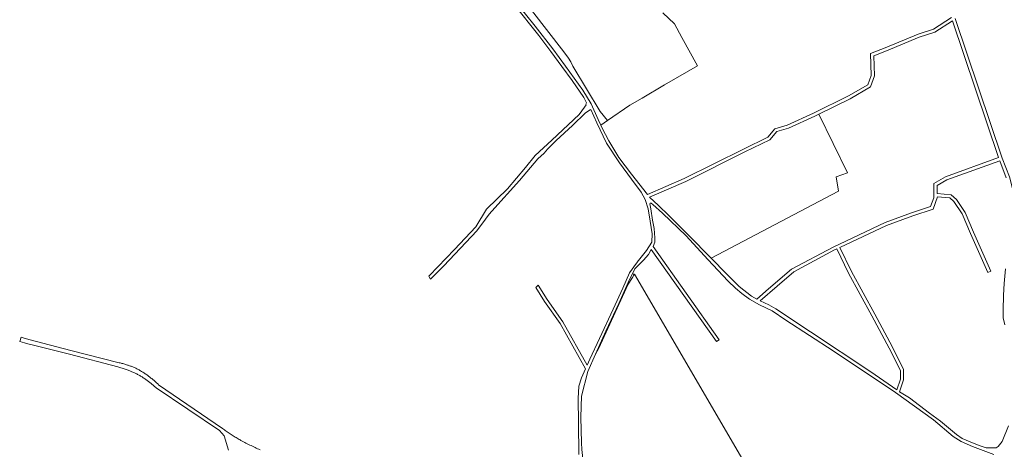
# Model space of a CAD drawing. Header units: metres. Extents: x 152737 to 157444, y 374779 to 378487.
# Tile 8 of 95: x 152900 to 153806, y 376301 to 376696. Entities that reach past the tile are written whole.
import ezdxf

# ---------------------------------------------------------------- set-up
doc = ezdxf.new("R2010")
doc.units = ezdxf.units.M
doc.layers.add('B-XX-OG-TERREIN_CULTUURSCHEIDING-GV', color=7, linetype='Continuous', lineweight=18)
doc.layers.add('B-XX-OG-WEG-GV', color=7, linetype='Continuous', lineweight=18)

msp = doc.modelspace()

# ---------------------------------------------------------------- linework, layer by layer
at = {"layer": 'B-XX-OG-TERREIN_CULTUURSCHEIDING-GV'}
for points in [[(153371, 376705.024), (153400.809, 376666.517), (153405.218, 376660.609), (153407.187, 376657.42), (153408.969, 376653.293), (153434.199, 376611.744), (153440.902, 376603.32), (153461.585, 376617.465), (153473.028, 376623.843), (153493.568, 376636.129), (153523.862, 376653.762), (153509.509, 376679.756), (153502.63, 376692.456), (153491.782, 376702.378)], [(153491.782, 376702.378), (153502.63, 376692.456), (153509.509, 376679.756), (153523.862, 376653.762), (153493.568, 376636.129), (153473.028, 376623.843), (153461.585, 376617.465), (153440.902, 376603.32), (153434.913, 376599.121), (153436.209, 376596.316), (153442.188, 376584.852), (153451.438, 376569.501), (153463.168, 376554.126), (153477.705, 376535.537), (153511.67, 376550.259), (153566.097, 376577.209), (153588.375, 376588.081), (153595.06, 376595.883), (153606.387, 376599.282), (153630.477, 376610.237), (153662.868, 376626.163), (153680.496, 376636.318), (153683.52, 376644.886), (153682.947, 376664.922), (153696.566, 376670.253), (153726.872, 376682.932), (153741.04, 376687.293), (153757.563, 376698.14)], [(153761.007, 376697.076), (153804.144, 376568.945), (153810.774, 376551.812)], [(153807.918, 376550.878), (153801.876, 376566.493), (153753.311, 376548.876), (153744.286, 376543.86), (153744.286, 376536.221), (153757.152, 376535.192), (153762.076, 376530.881), (153769.966, 376519.042), (153777.717, 376500.766), (153793.663, 376465.009), (153790.923, 376463.787), (153774.965, 376499.57), (153767.314, 376517.612), (153759.8, 376528.887), (153755.924, 376532.28), (153744.795, 376533.171), (153740.638, 376522.083), (153721.826, 376515.81), (153697.706, 376507.036), (153654.625, 376486.725), (153665.456, 376464.538), (153686.895, 376425.493), (153702.861, 376395.751), (153713.481, 376374.504), (153713.481, 376365.093), (153709.68, 376354.107), (153718.783, 376348.532), (153737.263, 376334.444), (153747.331, 376327.222), (153762.02, 376314.91), (153767.469, 376311.24), (153776.827, 376307.215), (153784.053, 376304.492), (153789.384, 376302.716), (153794.122, 376302.479), (153798.624, 376302.716), (153800.519, 376303.781), (153804.044, 376308.58), (153810.032, 376322.713)], [(153796.343, 376296.486), (153776.916, 376303.913), (153766.473, 376308.455), (153759.124, 376313.094), (153741.041, 376328.363), (153706.136, 376353.61), (153648.685, 376391.724), (153605.2, 376420.012), (153592.406, 376428.484), (153580.813, 376433.965), (153571.714, 376439.322), (153564.734, 376444.43), (153558.875, 376449.413), (153551.895, 376455.766), (153533.447, 376475.699), (153513.273, 376497.46), (153491.563, 376518.295), (153482.758, 376526.149), (153481.066, 376527.413), (153480.232, 376527.577), (153479.957, 376526.792), (153480.861, 376522.383), (153482.517, 376511.921), (153483.908, 376504.322), (153484.547, 376495.684), (153484.631, 376491.765), (153482.92, 376487.77), (153543.778, 376401.982), (153541.332, 376400.246), (153481.31, 376484.856), (153478.828, 376480.414), (153474.006, 376474.984), (153466.248, 376467.041), (153464.157, 376463.038), (153465.248, 376461.174), (153465.907, 376462.386), (153586.843, 376254.787)], [(153806.639, 376415.647), (153805.095, 376422.026), (153805.216, 376429.004), (153805.384, 376442.855), (153805.93, 376453.742), (153807.092, 376467.068)]]:
    msp.add_lwpolyline(points, dxfattribs=at)
for points in [[(153635.542, 376609.384), (153661.709, 376555.389), (153651.266, 376551.687), (153653.62, 376538.551), (153536.495, 376476.926), (153550.571, 376462.656), (153562.15, 376450.992), (153573.545, 376442.083), (153578.385, 376439.352), (153589.043, 376448.628), (153610.334, 376466.767), (153648.597, 376487.201), (153696.552, 376509.808), (153720.838, 376518.644), (153738.332, 376524.477), (153741.286, 376532.357), (153741.286, 376545.624), (153752.063, 376551.614), (153800.855, 376569.314), (153758.486, 376695.158), (153742.33, 376684.551), (153727.894, 376680.108), (153697.692, 376667.473), (153686.007, 376662.898), (153686.534, 376644.414), (153682.956, 376634.272), (153664.28, 376623.515)], [(153536.495, 376476.926), (153653.62, 376538.551), (153651.266, 376551.687), (153661.709, 376555.389), (153635.542, 376609.384), (153631.761, 376607.525), (153607.443, 376596.468), (153596.766, 376593.263), (153590.249, 376585.657), (153567.421, 376574.517), (153512.932, 376547.537), (153479.75, 376533.153), (153488.059, 376525.345), (153497.411, 376516.206), (153515.631, 376498.077)], [(153710.481, 376365.597), (153710.481, 376373.796), (153700.197, 376394.371), (153684.259, 376424.061), (153662.792, 376463.158), (153651.911, 376485.446), (153649.945, 376484.519), (153612.304, 376464.417), (153597.127, 376451.125), (153581.357, 376437.675), (153589.443, 376434.001), (153595.874, 376430.453), (153627.668, 376409.243), (153683.246, 376372.328), (153707.176, 376356.048)], [(153422.93, 376255.72), (153426.042, 376232.816), (153483.973, 376222.707), (153524.851, 376216.887), (153533.715, 376219.4), (153548.267, 376228.793), (153571.947, 376245.065), (153573.896, 376246.339), (153585.308, 376253.796), (153586.843, 376254.787), (153465.907, 376462.386), (153465.248, 376461.174), (153464.129, 376459.113), (153459.896, 376453.027), (153432.908, 376394.29), (153430.032, 376388.624), (153422.963, 376372.731), (153417.004, 376350.041), (153416.558, 376330.675), (153417.064, 376307.174), (153417.073, 376307.062), (153417.281, 376301.044), (153418.167, 376292.935), (153419.368, 376281.937)]]:
    msp.add_lwpolyline(points, close=True, dxfattribs=at)
at = {"layer": 'B-XX-OG-WEG-GV'}
for points in [[(153757.563, 376698.14), (153741.04, 376687.293), (153726.872, 376682.932), (153696.566, 376670.253), (153682.947, 376664.922), (153683.52, 376644.886), (153680.496, 376636.318), (153662.868, 376626.163), (153630.477, 376610.237), (153606.387, 376599.282), (153595.06, 376595.883), (153588.375, 376588.081), (153566.097, 376577.209), (153511.67, 376550.259), (153477.705, 376535.537), (153463.168, 376554.126), (153451.438, 376569.501), (153442.188, 376584.852), (153436.209, 376596.316), (153434.913, 376599.121), (153432.431, 376604.496), (153425.93, 376618.823), (153418.275, 376631.273), (153402.27, 376653.456), (153390.67, 376669.386), (153374.516, 376690.136), (153356.626, 376712.074)], [(153354.698, 376710.416), (153377.699, 376681.692), (153388.888, 376666.831), (153399.024, 376653.229), (153408.463, 376640.286), (153419.103, 376624.673), (153421.794, 376619.812), (153421.049, 376618.424), (153421.399, 376617.886), (153419.833, 376615.784), (153414.806, 376609.038), (153389.803, 376585.49), (153374.391, 376571.334), (153365.66, 376560.222), (153348.992, 376540.775), (153329.545, 376521.857), (153319.821, 376505.718), (153300.242, 376484.816), (153277.223, 376461.135), (153276.669, 376460.455), (153277.014, 376459.675), (153278.031, 376457.777), (153290.44, 376469.84), (153320.613, 376502.029), (153328.589, 376512.836), (153332.12, 376517.321), (153334.434, 376520.259), (153360.145, 376548.169), (153376.744, 376568.27), (153382.779, 376573.544), (153385.69, 376577.116), (153393.627, 376585.053), (153408.708, 376598.812), (153420.615, 376610.585), (153425.096, 376613.315), (153425.559, 376613.563), (153431.044, 376601.398), (153440.048, 376582.786), (153451.975, 376564.417), (153463.023, 376549.665), (153472.069, 376537.488), (153475.718, 376530.975), (153478.312, 376522.167), (153480.127, 376510.949), (153482.178, 376499.315), (153481.893, 376491.686), (153476.97, 376483.891), (153468.254, 376473.172), (153468.163, 376473.047), (153467.691, 376472.4), (153461.109, 376463.368), (153455.213, 376449.255), (153446.055, 376430.091), (153433.519, 376403.124), (153424.767, 376383.972), (153422.276, 376378.562), (153399.891, 376418.434), (153385.567, 376438.827), (153377.167, 376452.133), (153374.91, 376450.087), (153383.069, 376437.163), (153397.349, 376416.834), (153420.726, 376375.195), (153416.896, 376366.876), (153414.566, 376359.149), (153414.102, 376348.052), (153414.168, 376325.524), (153414.454, 376296.628)], [(153860.639, 376699.887), (153880.965, 376694.942), (153893.991, 376690.055), (153911.523, 376680.737), (153945.603, 376663.691), (153971.932, 376648.326), (153998.844, 376630.744), (154000, 376629.962), (154016.27, 376618.951), (154007.007, 376611.137), (154000, 376604.609), (153978.106, 376584.213), (153953.13, 376561.701), (153951.507, 376560.238), (153950.952, 376560.918), (153851.373, 376472.336), (153850.783, 376471.914), (153824.801, 376508.538), (153816.301, 376520.52), (153814.677, 376537.306), (153810.774, 376551.812), (153804.144, 376568.945), (153761.007, 376697.076)], [(153810.032, 376322.713), (153804.044, 376308.58), (153800.519, 376303.781), (153798.624, 376302.716), (153794.122, 376302.479), (153789.384, 376302.716), (153784.053, 376304.492), (153776.827, 376307.215), (153767.469, 376311.24), (153762.02, 376314.91), (153747.331, 376327.222), (153737.263, 376334.444), (153718.783, 376348.532), (153709.68, 376354.107), (153713.481, 376365.093), (153713.481, 376374.504), (153702.861, 376395.751), (153686.895, 376425.493), (153665.456, 376464.538), (153654.625, 376486.725), (153697.706, 376507.036), (153721.826, 376515.81), (153740.638, 376522.083), (153744.795, 376533.171), (153755.924, 376532.28), (153759.8, 376528.887), (153767.314, 376517.612), (153774.965, 376499.57), (153790.923, 376463.787), (153793.663, 376465.009), (153777.717, 376500.766), (153769.966, 376519.042), (153762.076, 376530.881), (153757.152, 376535.192), (153744.286, 376536.221), (153744.286, 376543.86), (153753.311, 376548.876), (153801.876, 376566.493), (153807.918, 376550.878)], [(153417.281, 376301.044), (153417.073, 376307.062), (153417.064, 376307.174), (153416.558, 376330.675), (153417.004, 376350.041), (153422.963, 376372.731), (153430.032, 376388.624), (153439.466, 376409.836), (153451.443, 376435.36), (153461.253, 376457.478), (153464.157, 376463.038), (153466.248, 376467.041), (153474.006, 376474.984), (153478.828, 376480.414), (153481.31, 376484.856), (153541.332, 376400.246), (153543.778, 376401.982), (153482.92, 376487.77), (153484.631, 376491.765), (153484.547, 376495.684), (153483.908, 376504.322), (153482.517, 376511.921), (153480.861, 376522.383), (153479.957, 376526.792), (153480.232, 376527.577), (153481.066, 376527.413), (153482.758, 376526.149), (153491.563, 376518.295), (153513.273, 376497.46), (153533.447, 376475.699), (153551.895, 376455.766), (153558.875, 376449.413), (153564.734, 376444.43), (153571.714, 376439.322), (153580.813, 376433.965), (153592.406, 376428.484), (153605.2, 376420.012), (153648.685, 376391.724), (153706.136, 376353.61), (153741.041, 376328.363), (153759.124, 376313.094), (153766.473, 376308.455), (153776.916, 376303.913), (153796.343, 376296.486)], [(153807.092, 376467.068), (153805.93, 376453.742), (153805.384, 376442.855), (153805.216, 376429.004), (153805.095, 376422.026), (153806.639, 376415.647)], [(153121.432, 376300.771), (153120.22, 376301.298), (153119.012, 376301.832), (153117.808, 376302.374), (153116.606, 376302.922), (153115.408, 376303.478), (153114.213, 376304.041), (153113.022, 376304.612), (153111.834, 376305.19), (153110.65, 376305.774), (153109.469, 376306.366), (153108.292, 376306.966), (153107.118, 376307.572), (153105.948, 376308.185), (153104.782, 376308.806), (153103.62, 376309.433), (153102.818, 376309.877), (153101.887, 376310.401), (153100.96, 376310.932), (153100.037, 376311.47), (153099.118, 376312.016), (153098.203, 376312.567), (153097.292, 376313.126), (153096.385, 376313.692), (153095.483, 376314.264), (153094.585, 376314.843), (153093.691, 376315.429), (153092.802, 376316.021), (153091.917, 376316.62), (153091.036, 376317.226), (153090.161, 376317.838), (153089.289, 376318.457), (153088.423, 376319.082), (153087.561, 376319.714), (153086.704, 376320.352), (153027.868, 376360.576), (153027.38, 376361.056), (153026.786, 376361.63), (153026.187, 376362.198), (153025.582, 376362.761), (153024.972, 376363.317), (153024.356, 376363.868), (153024.051, 376364.137), (153023.427, 376364.679), (153022.798, 376365.215), (153022.164, 376365.745), (153021.525, 376366.269), (153020.88, 376366.787), (153020.231, 376367.298), (153019.577, 376367.803), (153018.918, 376368.301), (153018.254, 376368.794), (153017.585, 376369.279), (153016.912, 376369.759), (153016.234, 376370.231), (153015.552, 376370.697), (153014.865, 376371.157), (153014.174, 376371.61), (153013.478, 376372.056), (153012.778, 376372.495), (153012.074, 376372.928), (153011.366, 376373.353), (153010.654, 376373.772), (153009.937, 376374.184), (153009.217, 376374.589), (153008.493, 376374.987), (153007.765, 376375.378), (153007.033, 376375.762), (153006.874, 376375.834), (153006.18, 376376.14), (153005.483, 376376.439), (153004.784, 376376.731), (153004.081, 376377.015), (153003.375, 376377.292), (153002.667, 376377.561), (153001.955, 376377.823), (153001.241, 376378.077), (153000.524, 376378.324), (153000, 376378.498), (152999.805, 376378.563), (152999.259, 376378.74), (152998.414, 376379.006), (152997.566, 376379.265), (152996.716, 376379.516), (152995.864, 376379.76), (152995.01, 376379.996), (152994.153, 376380.224), (152993.295, 376380.444), (152992.434, 376380.657), (152991.572, 376380.862), (152947.03, 376391.98), (152908.35, 376402.06), (152907.431, 376402.369), (152905.158, 376403.132), (152901.352, 376404.274), (152900.052, 376400.494), (152904.58, 376399.19), (152907.41, 376398.27), (152911.477, 376397.261), (152946.04, 376388.69), (152990.442, 376377.092), (152991.386, 376376.821), (152992.329, 376376.542), (152993.269, 376376.256), (152994.206, 376375.961), (152995.141, 376375.659), (152996.074, 376375.35), (152997.004, 376375.033), (152997.931, 376374.709), (152998.856, 376374.377), (152999.778, 376374.037), (152999.92, 376373.984), (153000, 376373.951), (153004.915, 376371.931), (153005.634, 376371.586), (153006.349, 376371.233), (153007.061, 376370.874), (153007.769, 376370.507), (153008.474, 376370.133), (153009.174, 376369.753), (153009.871, 376369.365), (153010.564, 376368.97), (153011.253, 376368.568), (153011.938, 376368.16), (153012.619, 376367.744), (153013.295, 376367.322), (153013.734, 376367.043), (153014.405, 376366.609), (153015.071, 376366.169), (153015.732, 376365.721), (153016.39, 376365.267), (153017.042, 376364.807), (153017.69, 376364.34), (153018.333, 376363.867), (153018.972, 376363.387), (153019.606, 376362.901), (153020.234, 376362.409), (153020.858, 376361.91), (153021.477, 376361.405), (153022.091, 376360.894), (153022.699, 376360.376), (153023.302, 376359.853), (153023.9, 376359.324), (153024.493, 376358.788), (153025.08, 376358.247), (153025.662, 376357.7), (153025.739, 376357.627), (153083.904, 376318.701), (153088.113, 376313.572), (153092.114, 376300.471)]]:
    msp.add_lwpolyline(points, dxfattribs=at)
for points in [[(153536.495, 376476.926), (153515.631, 376498.077), (153497.411, 376516.206), (153488.059, 376525.345), (153479.75, 376533.153), (153512.932, 376547.537), (153567.421, 376574.517), (153590.249, 376585.657), (153596.766, 376593.263), (153607.443, 376596.468), (153631.761, 376607.525), (153635.542, 376609.384), (153664.28, 376623.515), (153682.956, 376634.272), (153686.534, 376644.414), (153686.007, 376662.898), (153697.692, 376667.473), (153727.894, 376680.108), (153742.33, 376684.551), (153758.486, 376695.158), (153800.855, 376569.314), (153752.063, 376551.614), (153741.286, 376545.624), (153741.286, 376532.357), (153738.332, 376524.477), (153720.838, 376518.644), (153696.552, 376509.808), (153648.597, 376487.201), (153610.334, 376466.767), (153589.043, 376448.628), (153578.385, 376439.352), (153573.545, 376442.083), (153562.15, 376450.992), (153550.571, 376462.656)], [(153710.481, 376365.597), (153707.176, 376356.048), (153683.246, 376372.328), (153627.668, 376409.243), (153595.874, 376430.453), (153589.443, 376434.001), (153581.357, 376437.675), (153597.127, 376451.125), (153612.304, 376464.417), (153649.945, 376484.519), (153651.911, 376485.446), (153662.792, 376463.158), (153684.259, 376424.061), (153700.197, 376394.371), (153710.481, 376373.796)]]:
    msp.add_lwpolyline(points, close=True, dxfattribs=at)

doc.saveas('drawing.dxf')
